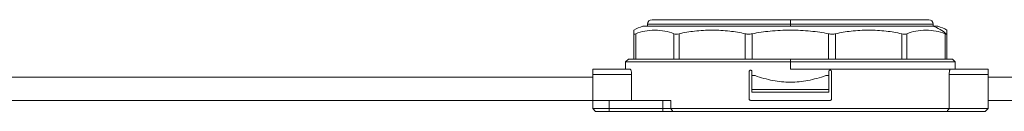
# Model space of a CAD drawing. Header units: millimetres. Extents: x -456 to 1924, y -71 to 431.
# Tile 24 of 45: x 373 to 553, y 158 to 175. Entities that reach past the tile are written whole.
import ezdxf

# ---------------------------------------------------------------- set-up
doc = ezdxf.new("R2010")
doc.units = ezdxf.units.MM

# ---------------------------------------------------------------- blocks, each defined once
blk = doc.blocks.new('Drawing View2')
at = {"color": 7, "linetype": 'Continuous', "lineweight": 18}
for p, q in [((-169.35, 2.38), (-116.57, 2.38)), ((-168.5, 2.78), (-168.5, 2.38)), ((-168.5, 2.78), (-142.5, 2.78)), ((-167.7, 3.58), (-142.5, 3.58)), ((-142.5, 3.58), (-142.5, 2.78)), ((-142.5, 3.58), (-117.3, 3.58)), ((-142.5, 2.38), (-142.5, 2.78)), ((-142.5, 2.78), (-116.5, 2.78)), ((-116.57, 2.38), (-115.65, 2.38)), ((-116.5, 2.38), (-116.5, 2.78)), ((-171, -3.63), (-171, 1.02)), ((-170.67, -3.63), (-170.67, 1.02)), ((-163.7, -3.63), (-163.7, 1.02)), ((-162.78, -3.63), (-162.78, 1.02)), ((-150.72, -3.63), (-150.72, 1.02)), ((-149.47, -3.63), (-149.47, 1.02)), ((-135.53, -3.63), (-135.53, 1.02)), ((-134.28, -3.63), (-134.28, 1.02)), ((-122.22, -3.63), (-122.22, 1.02)), ((-121.3, -3.63), (-121.3, 1.02)), ((-114.33, -3.63), (-114.33, 1.02)), ((-114, -3.63), (-114, 1.02)), ((-172, -3.63), (-172.5, -4.12)), ((-172.5, -4.12), (-172.5, -5.42)), ((-172.5, -4.12), (-142.5, -4.12)), ((-142.5, -3.63), (-172, -3.63)), ((-142.5, -3.63), (-113, -3.63)), ((-142.5, -3.63), (-142.5, -4.12)), ((-142.5, -5.42), (-142.5, -4.12)), ((-142.5, -4.12), (-112.5, -4.12)), ((-112.5, -4.12), (-113, -3.63)), ((-112.5, -5.42), (-112.5, -4.12)), ((-178.5, -6.87), (-306.5, -6.87)), ((-171.67, -5.42), (-178.5, -5.42)), ((-178.5, -6.43), (-178.5, -5.42)), ((-171.41, -6.43), (-178.5, -6.43)), ((-178.5, -11.12), (-178.5, -6.43)), ((-171.41, -11.12), (-171.41, -6.43)), ((-150, -10.88), (-150, -5.88)), ((-149.5, -5.88), (-149.5, -6.62)), ((-149.5, -6.62), (-148.94, -6.62)), ((-149.5, -9.12), (-149.5, -6.62)), ((-142.5, -5.42), (-113.33, -5.42)), ((-136.06, -6.62), (-135.5, -6.62)), ((-135.5, -5.88), (-135.5, -6.62)), ((-135.5, -6.62), (-135.5, -9.12)), ((-135, -10.88), (-135, -5.88)), ((-113.59, -12.63), (-113.59, -6.43)), ((-106.5, -6.43), (-113.59, -6.43)), ((-106.5, -5.42), (-113.33, -5.42)), ((-106.5, -6.43), (-106.5, -5.42)), ((-106.5, -12.63), (-106.5, -6.43)), ((-42.39, -6.87), (-106.5, -6.87)), ((-135.5, -9.12), (-149.5, -9.12)), ((-149.5, -9.62), (-149.5, -9.12)), ((-135.5, -9.62), (-149.5, -9.62)), ((-135.5, -9.62), (-135.5, -9.12)), ((-178.5, -11.12), (-306.5, -11.12)), ((-178.5, -12.63), (-178.5, -11.12)), ((-178.5, -11.12), (-175.5, -11.12)), ((-175.5, -12.63), (-175.5, -11.12)), ((-165.74, -11.12), (-175.5, -11.12)), ((-165.74, -12.63), (-165.74, -11.12)), ((-165.74, -11.12), (-164.29, -11.12)), ((-164.29, -12.63), (-164.29, -11.12)), ((-149.75, -11.12), (-135.25, -11.12)), ((-42.39, -11.12), (-106.5, -11.12)), ((-175.5, -12.63), (-178.5, -12.63)), ((-178, -13.13), (-178.5, -12.63)), ((-175.5, -13.13), (-178, -13.13)), ((-175.5, -13.13), (-175.5, -12.63)), ((-165.74, -12.63), (-175.5, -12.63)), ((-165.74, -13.13), (-175.5, -13.13)), ((-165.74, -13.13), (-165.74, -12.63)), ((-113.59, -12.63), (-164.29, -12.63)), ((-163.92, -13.13), (-164.29, -12.63)), ((-113.97, -13.13), (-163.92, -13.13)), ((-113.97, -13.13), (-107, -13.13)), ((-113.59, -12.63), (-106.5, -12.63)), ((-107, -13.13), (-106.5, -12.63))]:
    blk.add_line(p, q, dxfattribs=at)
at = {"color": 7, "linetype": 'Continuous', "lineweight": 18, "flags": 128}
for points in [[(-164.29, -12.63), (-164.43, -12.63), (-164.59, -12.63), (-164.77, -12.63), (-164.95, -12.63), (-165.14, -12.63), (-165.33, -12.63), (-165.54, -12.63), (-165.74, -12.63)], [(-163.92, -13.13), (-164.11, -13.13), (-164.31, -13.13), (-164.52, -13.13), (-164.75, -13.13), (-164.99, -13.13), (-165.23, -13.13), (-165.48, -13.13), (-165.74, -13.13)]]:
    blk.add_lwpolyline(points, dxfattribs=at)
at = {"color": 7, "linetype": 'Continuous', "lineweight": 18}
for centre, radius, start, end in [((-167.79, -3.44), 6.02, 104.9928, 122.1991), ((-167.7, 2.78), 0.8, 90, 180), ((-117.3, 2.78), 0.8, 0, 90), ((-118.12, -3.18), 5.76, 45.6313, 74.405), ((-117.21, -3.44), 6.02, 57.7771, 75.0072)]:
    blk.add_arc(centre, radius, start, end, dxfattribs=at)
for points, knots in [([(-171, 1.02), (-171, 1.2), (-171, 1.6), (-171, 1.63), (-171, 1.65)], [0, 0, 0, 0, 0.473466, 1, 1, 1, 1]), ([(-163.7, 1.02), (-164.24, 1.2), (-165.4, 1.59), (-167.18, 1.69), (-168.97, 1.59), (-170.12, 1.2), (-170.67, 1.02)], [0, 0, 0, 0, 0.236426, 0.49999, 0.763559, 1, 1, 1, 1]), ([(-150.72, 1.02), (-151.66, 1.2), (-153.66, 1.59), (-156.75, 1.69), (-159.84, 1.59), (-161.84, 1.2), (-162.78, 1.02)], [0, 0, 0, 0, 0.236379, 0.499917, 0.763509, 1, 1, 1, 1]), ([(-135.53, 1.02), (-136.62, 1.2), (-138.93, 1.59), (-142.5, 1.69), (-146.07, 1.59), (-148.38, 1.2), (-149.47, 1.02)], [0, 0, 0, 0, 0.2363295, 0.4998434, 0.7634619, 1, 1, 1, 1]), ([(-122.22, 1.02), (-123.16, 1.2), (-125.16, 1.59), (-128.25, 1.69), (-131.34, 1.59), (-133.34, 1.2), (-134.28, 1.02)], [0, 0, 0, 0, 0.236422, 0.499664, 0.763434, 1, 1, 1, 1]), ([(-114.33, 1.02), (-114.88, 1.2), (-116.03, 1.59), (-117.82, 1.69), (-119.6, 1.59), (-120.76, 1.2), (-121.3, 1.02)], [0, 0, 0, 0, 0.236407, 0.499638, 0.763417, 1, 1, 1, 1]), ([(-114.33, 1.02), (-114.28, 0.99), (-114.18, 0.95), (-114.11, 0.95), (-114.09, 0.94)], [0, 0, 0, 0, 0.570321, 1, 1, 1, 1]), ([(-114.09, 0.94), (-114.06, 0.95), (-114.01, 0.95), (-114, 1), (-114, 1.02)], [0, 0, 0, 0, 0.5494201, 1, 1, 1, 1]), ([(-114, 1.65), (-114, 1.65), (-114, 1.71), (-114, 1.57), (-114, 1.19), (-114, 1.02)], [0, 0, 0, 0, 0.000935, 0.526951, 1, 1, 1, 1]), ([(-171.67, -5.42), (-171.64, -5.44), (-171.59, -5.46), (-171.51, -5.64), (-171.45, -5.91), (-171.42, -6.19), (-171.41, -6.36), (-171.41, -6.43)], [0, 0, 0, 0, 0.223086, 0.446234, 0.667103, 0.881283, 1, 1, 1, 1]), ([(-150, -5.88), (-150, -5.85), (-149.99, -5.79), (-149.95, -5.72), (-149.89, -5.66), (-149.82, -5.63), (-149.77, -5.63), (-149.75, -5.62)], [0, 0, 0, 0, 0.206401, 0.412699, 0.621928, 0.837443, 1, 1, 1, 1]), ([(-149.75, -5.62), (-149.72, -5.63), (-149.66, -5.63), (-149.59, -5.68), (-149.53, -5.74), (-149.5, -5.81), (-149.5, -5.86), (-149.5, -5.88)], [0, 0, 0, 0, 0.222814, 0.445745, 0.66525, 0.878587, 1, 1, 1, 1]), ([(-148.94, -6.62), (-147.87, -6.96), (-145.79, -7.62), (-142.5, -7.88), (-139.21, -7.62), (-137.13, -6.96), (-136.06, -6.62)], [0, 0, 0, 0, 0.258526, 0.5, 0.741474, 1, 1, 1, 1]), ([(-135.5, -5.88), (-135.5, -5.85), (-135.49, -5.79), (-135.45, -5.72), (-135.39, -5.66), (-135.32, -5.63), (-135.27, -5.63), (-135.25, -5.62)], [0, 0, 0, 0, 0.2071539, 0.4142217, 0.6237491, 0.8388059, 1, 1, 1, 1]), ([(-135.25, -5.62), (-135.22, -5.63), (-135.16, -5.63), (-135.09, -5.68), (-135.03, -5.75), (-135, -5.81), (-135, -5.86), (-135, -5.88)], [0, 0, 0, 0, 0.223211, 0.446521, 0.666732, 0.88035, 1, 1, 1, 1]), ([(-113.59, -6.43), (-113.58, -6.32), (-113.58, -6.1), (-113.53, -5.8), (-113.47, -5.58), (-113.4, -5.45), (-113.35, -5.43), (-113.33, -5.42)], [0, 0, 0, 0, 0.205787, 0.411449, 0.620608, 0.8368, 1, 1, 1, 1]), ([(-149.75, -11.12), (-149.78, -11.12), (-149.84, -11.12), (-149.91, -11.07), (-149.97, -11), (-150, -10.94), (-150, -10.89), (-150, -10.88)], [0, 0, 0, 0, 0.223211, 0.446521, 0.666732, 0.88035, 1, 1, 1, 1]), ([(-135, -10.88), (-135, -10.9), (-135.01, -10.96), (-135.05, -11.03), (-135.11, -11.09), (-135.18, -11.12), (-135.23, -11.12), (-135.25, -11.12)], [0, 0, 0, 0, 0.206401, 0.412699, 0.621928, 0.837443, 1, 1, 1, 1]), ([(-113.97, -13.13), (-113.9, -13.03), (-113.77, -12.87), (-113.64, -12.7), (-113.59, -12.63)], [0, 0, 0, 0, 0.558361, 1, 1, 1, 1])]:
    blk.add_open_spline(points, degree=3, knots=knots, dxfattribs=at)
for points in [[(-171, 1.02), (-170.99, 0.98), (-170.96, 0.91), (-170.76, 0.98), (-170.67, 1.02)], [(-163.7, 1.02), (-163.58, 0.98), (-163.33, 0.91), (-162.97, 0.98), (-162.78, 1.02)], [(-150.72, 1.02), (-150.52, 0.98), (-150.12, 0.91), (-149.69, 0.98), (-149.47, 1.02)], [(-135.53, 1.02), (-135.31, 0.98), (-134.88, 0.91), (-134.48, 0.98), (-134.28, 1.02)], [(-122.22, 1.02), (-122.03, 0.98), (-121.67, 0.91), (-121.42, 0.98), (-121.3, 1.02)]]:
    blk.add_open_spline(points, degree=3, dxfattribs=at)

msp = doc.modelspace()

# ---------------------------------------------------------------- block references
at = {"color": 7, "linetype": 'Continuous', "lineweight": 18}
msp.add_blockref('Drawing View2', (656.21, 171.48), dxfattribs=at)

doc.saveas('drawing.dxf')
